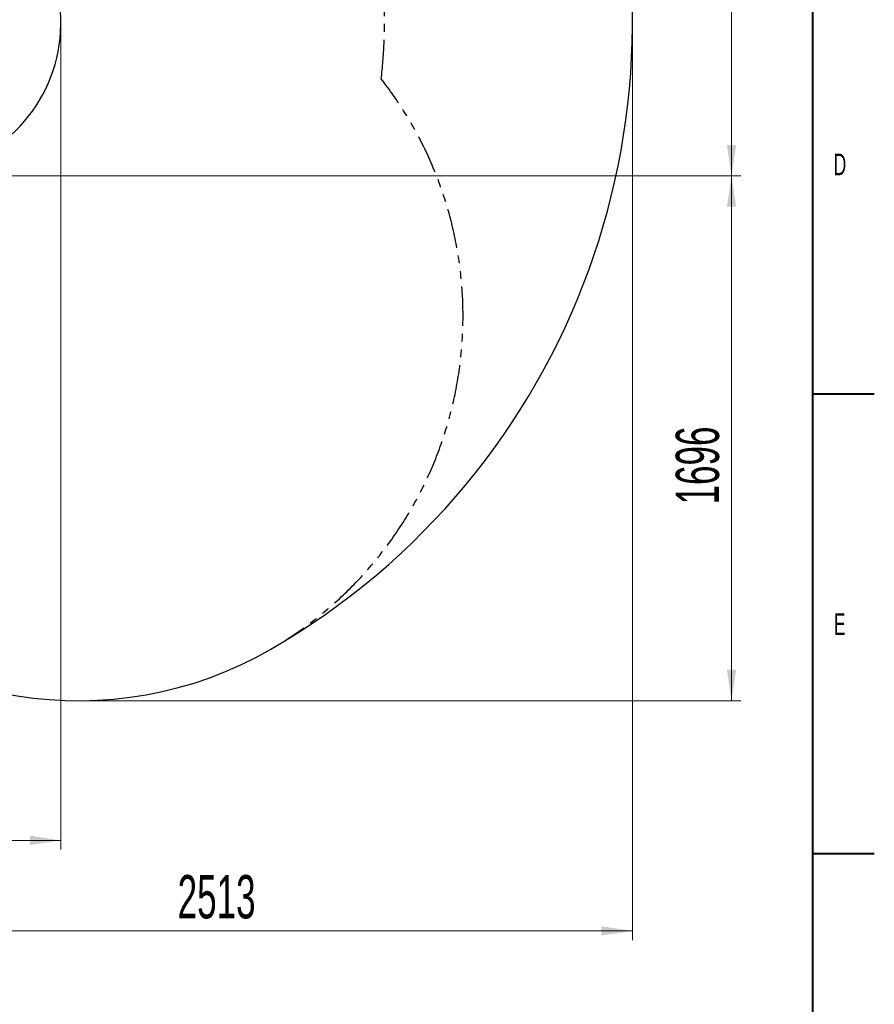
# Model space of a CAD drawing. Header units: millimetres. Extents: x 0 to 16820, y 0 to 11880.
# Tile 114 of 122: x 14057 to 16820, y 3967 to 7149. Entities that reach past the tile are written whole.
import ezdxf

# ---------------------------------------------------------------- set-up
doc = ezdxf.new("R2010")
doc.units = ezdxf.units.MM
doc.header["$LTSCALE"] = 20
doc.linetypes.add('PHANTOM', pattern=[12.7, 6.35, -1.27, 1.27, -1.27, 1.27, -1.27])
doc.styles.add('SLDTEXTSTYLE0', font='TXT', dxfattribs={"width": 0.605})
doc.dimstyles.new('SLDDIMSTYLE0', dxfattribs={"dimtxt": 140, "dimasz": 100, "dimexe": 0, "dimexo": 0.0625, "dimgap": 35, "dimtad": 1, "dimtoh": 1, "dimdec": 0, "dimrnd": 1e-09, "dimzin": 12, "dimdsep": 46, "dimtxsty": 'SLDTEXTSTYLE0', "dimsah": 1, "dimcen": 0.09, "dimadec": 0, "dimazin": 0, "dimtfac": 1, "dimtofl": 0, "dimtmove": 0, "dimatfit": 3, "dimfxl": 1, "dimfrac": 2, "dimtolj": 1, "dimtzin": 12, "dimarcsym": 0})

# ---------------------------------------------------------------- blocks, each defined once
blk = doc.blocks.new('*D18')
at = {"color": 7, "linetype": 'Continuous', "lineweight": 0}
for p, q in [((13699.8, 9477.3), (16388.4, 9477.3)), ((16358.4, 9477.3), (16358.4, 6644.5)), ((13848.5, 6644.5), (16388.4, 6644.5))]:
    blk.add_line(p, q, dxfattribs=at)
for points in [[(16358.4, 9477.3), (16343.4, 9377.3), (16373.4, 9377.3)], [(16358.4, 6644.5), (16373.4, 6744.5), (16343.4, 6744.5)]]:
    blk.add_solid(points, dxfattribs=at)
at = {"color": 7, "linetype": 'Continuous', "lineweight": 0, "insert": (16177.9, 7847), "char_height": 140, "attachment_point": 1, "rotation": 90, "style": 'SLDTEXTSTYLE0'}
blk.add_mtext('2833', dxfattribs=at)
blk = doc.blocks.new('*D19')
at = {"color": 7, "linetype": 'Continuous', "lineweight": 0}
for p, q in [((13848.5, 6644.5), (16388.4, 6644.5)), ((16358.4, 4948.3), (16358.4, 6644.5)), ((14247.3, 4948.3), (16388.4, 4948.3))]:
    blk.add_line(p, q, dxfattribs=at)
for points in [[(16358.4, 6644.5), (16343.4, 6544.5), (16373.4, 6544.5)], [(16358.4, 4948.3), (16373.4, 5048.3), (16343.4, 5048.3)]]:
    blk.add_solid(points, dxfattribs=at)
at = {"color": 7, "linetype": 'Continuous', "lineweight": 0, "insert": (16177.9, 5582.5), "char_height": 140, "attachment_point": 1, "rotation": 90, "style": 'SLDTEXTSTYLE0'}
blk.add_mtext('1696', dxfattribs=at)
blk = doc.blocks.new('*D20')
at = {"color": 7, "linetype": 'Continuous', "lineweight": 0}
for p, q in [((16037.7, 7139.5), (16037.7, 4174.5)), ((13524.8, 6320.8), (13524.8, 4174.5)), ((16037.7, 4204.5), (13524.8, 4204.5))]:
    blk.add_line(p, q, dxfattribs=at)
for points in [[(13524.8, 4204.5), (13624.8, 4189.5), (13624.8, 4219.5)], [(16037.7, 4204.5), (15937.7, 4219.5), (15937.7, 4189.5)]]:
    blk.add_solid(points, dxfattribs=at)
at = {"color": 7, "linetype": 'Continuous', "lineweight": 0, "insert": (14567.4, 4384.9), "char_height": 140, "attachment_point": 1, "style": 'SLDTEXTSTYLE0'}
blk.add_mtext('2513', dxfattribs=at)
blk = doc.blocks.new('*D22')
at = {"color": 7, "linetype": 'Continuous', "lineweight": 0}
for p, q in [((14189.7, 7139.5), (14189.7, 4467.1)), ((13524.8, 6320.8), (13524.8, 4467.1)), ((14189.7, 4497.1), (13524.8, 4497.1))]:
    blk.add_line(p, q, dxfattribs=at)
for points in [[(13524.8, 4497.1), (13624.8, 4482.1), (13624.8, 4512.1)], [(14189.7, 4497.1), (14089.7, 4512.1), (14089.7, 4482.1)]]:
    blk.add_solid(points, dxfattribs=at)
at = {"color": 7, "linetype": 'Continuous', "lineweight": 0, "insert": (13696.9, 4677.5), "char_height": 140, "attachment_point": 1, "style": 'SLDTEXTSTYLE0'}
blk.add_mtext('665', dxfattribs=at)

msp = doc.modelspace()

# ---------------------------------------------------------------- linework, layer by layer
at = {"color": 7, "linetype": 'Continuous', "lineweight": 40}
for p, q in [((16620, 11680), (16620, 200)), ((16620, 5940), (16820, 5940)), ((16620, 4455), (16820, 4455))]:
    msp.add_line(p, q, dxfattribs=at)
at = {"color": 7, "linetype": 'Continuous', "lineweight": 0}
msp.add_line((13748.11, 6644.47), (14101.29, 6644.47), dxfattribs=at)
at = {"color": 7, "linetype": 'Continuous', "lineweight": 30}
for centre, radius, start, end in [((13699.83, 7139.47), 2337.88, 300, 180), ((13699.83, 7139.47), 489.9, 204.34445, 84.34445), ((14247.33, 6191.17), 1242.88, 143.09425, 300)]:
    msp.add_arc(centre, radius, start, end, dxfattribs=at)
at = {"color": 7, "linetype": 'PHANTOM', "lineweight": 30}
for centre, radius, start, end in [((13699.83, 7139.47), 1536.4, 353.21587, 126.78413), ((14247.33, 6191.17), 1242.88, 300, 38.09425)]:
    msp.add_arc(centre, radius, start, end, dxfattribs=at)

# ---------------------------------------------------------------- texts
at = {"color": 7, "linetype": 'Continuous', "lineweight": 0, "char_height": 70, "attachment_point": 1, "style": 'SLDTEXTSTYLE0'}
for s, insert in [('D', (16688.34, 6716.65)), ('E', (16689.3, 5230.81))]:
    msp.add_mtext(s, dxfattribs=dict(at, insert=insert))

# ---------------------------------------------------------------- dimensions: what is measured, and where the dimension line sits
at = {"color": 7, "linetype": 'Continuous', "lineweight": 0}
for p1, picture, middle in [((13699.83, 9477.35), '*D18', (16358.41, 8060.91)), ((14247.33, 4948.29), '*D19', (16358.41, 5796.38))]:
    dim = msp.add_linear_dim(base=(16358.41, 6644.47), p1=p1, p2=(13848.53, 6644.47), angle=90, dimstyle='SLDDIMSTYLE0', dxfattribs=at)
    dim.commit()
    dim.dimension.update_dxf_attribs({"geometry": picture, "text_midpoint": middle, "dimtype": 160})
for base, p1, picture, middle in [((13524.83, 4204.47), (16037.71, 7139.47), '*D20', (14781.27, 4204.47)), ((13524.83, 4497.07), (14189.73, 7139.47), '*D22', (13857.28, 4497.07))]:
    dim = msp.add_linear_dim(base=base, p1=p1, p2=(13524.83, 6320.77), dimstyle='SLDDIMSTYLE0', dxfattribs=at)
    dim.commit()
    dim.dimension.update_dxf_attribs({"geometry": picture, "text_midpoint": middle, "dimtype": 160})

doc.saveas('drawing.dxf')
